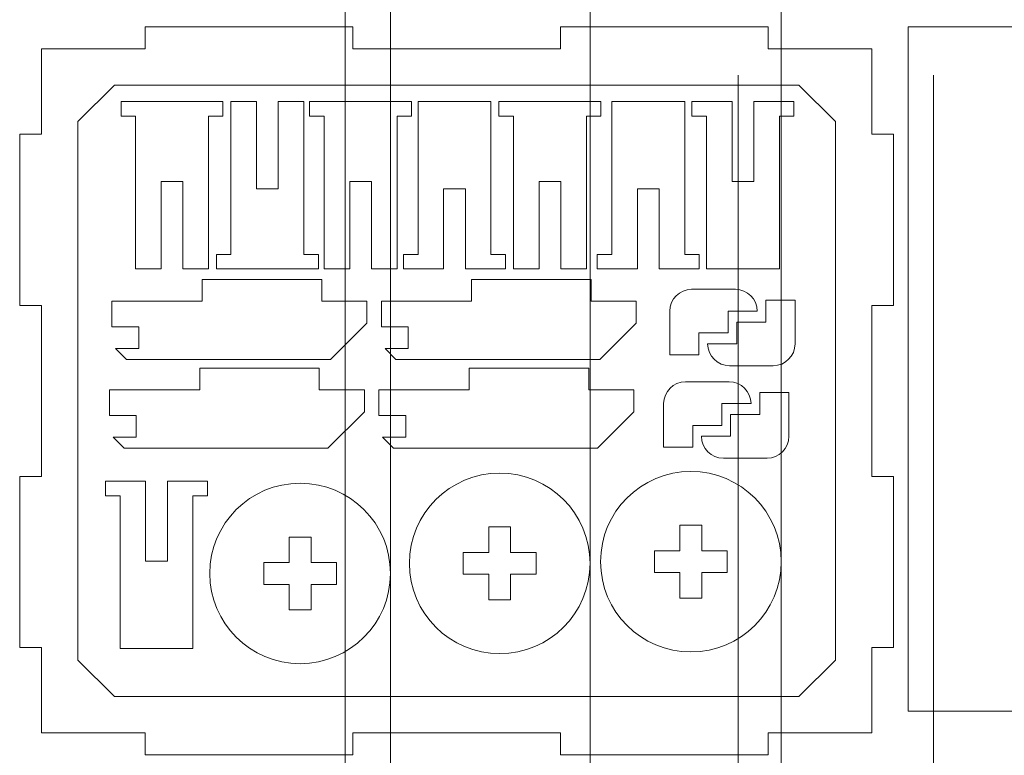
# Model space of a CAD drawing. Header units: millimetres. Extents: x -642 to 704, y -539 to 529.
# Tile 10 of 42: x -417 to -282, y -117 to -16. Entities that reach past the tile are written whole.
import ezdxf

# ---------------------------------------------------------------- set-up
doc = ezdxf.new("R2010")
doc.units = ezdxf.units.MM
doc.header["$MEASUREMENT"] = 0
doc.layers.add('Layer 1', color=7, linetype='Continuous')

msp = doc.modelspace()

# ---------------------------------------------------------------- linework, layer by layer
at = {"layer": 'Layer 1', "color": 1, "lineweight": 9}
for points, knots in [([(-372.6748, -183.019), (-372.6749, -194.8931), (-382.3008, -204.5189), (-394.1749, -204.5189), (-394.1749, -204.5189), (-406.049, -204.5189), (-415.6748, -194.893), (-415.6748, -183.0188), (-415.6748, -183.0188), (-415.6748, -171.1447), (-406.0489, -161.5189), (-394.1748, -161.5189), (-394.1748, -161.5189), (-382.3007, -161.5189), (-372.6748, -171.1448), (-372.6748, -183.0189), (-372.6748, -539.2419), (-372.6688, 529.427), (-372.6748, -183.019)], [0, 0, 0, 0, 0.2, 0.2, 0.2, 0.2, 0.4, 0.4, 0.4, 0.4, 0.6, 0.6, 0.6, 0.6, 1, 1, 1, 1.0001, 1.0001, 1.0001, 1.0001]), ([(-339.0416, -91.0128), (-339.0416, -97.8608), (-344.5931, -103.4122), (-351.4411, -103.4122), (-351.4411, -103.4122), (-358.2892, -103.4122), (-363.8406, -97.8607), (-363.8406, -91.0127), (-363.8406, -91.0127), (-363.8406, -84.1646), (-358.2891, -78.6132), (-351.4411, -78.6132), (-351.4411, -78.6132), (-344.593, -78.6132), (-339.0416, -84.1647), (-339.0416, -91.0127), (-339.0416, -296.4527), (-339.0416, 319.8672), (-339.0416, -91.0128)], [0, 0, 0, 0, 0.2, 0.2, 0.2, 0.2, 0.4, 0.4, 0.4, 0.4, 0.6, 0.6, 0.6, 0.6, 1, 1, 1, 1.0001, 1.0001, 1.0001, 1.0001]), ([(-312.795, -90.7828), (-312.795, -97.6308), (-318.3465, -103.1822), (-325.1945, -103.1822), (-325.1945, -103.1822), (-332.0426, -103.1822), (-337.594, -97.6307), (-337.594, -90.7827), (-337.594, -90.7827), (-337.594, -83.9346), (-332.0425, -78.3832), (-325.1945, -78.3832), (-325.1945, -78.3832), (-318.3464, -78.3832), (-312.795, -83.9347), (-312.795, -90.7827), (-312.795, -296.2227), (-312.795, 320.0972), (-312.795, -90.7828)], [0, 0, 0, 0, 0.2, 0.2, 0.2, 0.2, 0.4, 0.4, 0.4, 0.4, 0.6, 0.6, 0.6, 0.6, 1, 1, 1, 1.0001, 1.0001, 1.0001, 1.0001]), ([(-366.445, -92.3961), (-366.445, -99.2441), (-371.9965, -104.7955), (-378.8445, -104.7955), (-378.8445, -104.7955), (-385.6926, -104.7955), (-391.244, -99.244), (-391.244, -92.396), (-391.244, -92.396), (-391.244, -85.5479), (-385.6925, -79.9965), (-378.8445, -79.9965), (-378.8445, -79.9965), (-371.9964, -79.9965), (-366.445, -85.548), (-366.445, -92.396), (-366.445, -297.836), (-366.445, 318.4839), (-366.445, -92.3961)], [0, 0, 0, 0, 0.2, 0.2, 0.2, 0.2, 0.4, 0.4, 0.4, 0.4, 0.6, 0.6, 0.6, 0.6, 1, 1, 1, 1.0001, 1.0001, 1.0001, 1.0001]), ([(-318.6805, -168.5761), (-318.6805, -175.4241), (-324.232, -180.9755), (-331.08, -180.9755), (-331.08, -180.9755), (-337.9281, -180.9755), (-343.4795, -175.424), (-343.4795, -168.576), (-343.4795, -168.576), (-343.4795, -161.7279), (-337.928, -156.1765), (-331.08, -156.1765), (-331.08, -156.1765), (-324.2319, -156.1765), (-318.6805, -161.728), (-318.6805, -168.576), (-318.6805, -374.016), (-318.6805, 242.3039), (-318.6805, -168.5761)], [0, 0, 0, 0, 0.2, 0.2, 0.2, 0.2, 0.4, 0.4, 0.4, 0.4, 0.6, 0.6, 0.6, 0.6, 1, 1, 1, 1.0001, 1.0001, 1.0001, 1.0001]), ([(-291.8815, -168.5761), (-291.8815, -175.4241), (-297.433, -180.9755), (-304.281, -180.9755), (-304.281, -180.9755), (-311.1291, -180.9755), (-316.6805, -175.424), (-316.6805, -168.576), (-316.6805, -168.576), (-316.6805, -161.7279), (-311.129, -156.1765), (-304.281, -156.1765), (-304.281, -156.1765), (-297.4329, -156.1765), (-291.8815, -161.728), (-291.8815, -168.576), (-291.8815, -374.016), (-291.8815, 242.3039), (-291.8815, -168.5761)], [0, 0, 0, 0, 0.2, 0.2, 0.2, 0.2, 0.4, 0.4, 0.4, 0.4, 0.6, 0.6, 0.6, 0.6, 1, 1, 1, 1.0001, 1.0001, 1.0001, 1.0001]), ([(-414.3515, -114.3088), (-414.3515, -114.3088), (-414.3515, -102.5588), (-414.3515, -102.5588), (-414.3515, -102.5588), (-414.3515, -102.5588), (-417.3515, -102.5588), (-417.3515, -102.5588), (-417.3515, -102.5588), (-417.3515, -102.5588), (-417.3515, -79.0588), (-417.3515, -79.0588), (-417.3515, -79.0588), (-417.3515, -79.0588), (-414.3515, -79.0588), (-414.3515, -79.0588), (-414.3515, -79.0588), (-414.3515, -79.0588), (-414.3515, -55.5588), (-414.3515, -55.5588), (-414.3515, -55.5588), (-414.3515, -55.5588), (-417.3515, -55.5588), (-417.3515, -55.5588), (-417.3515, -55.5588), (-417.3515, -55.5588), (-417.3515, -32.0588), (-417.3515, -32.0588), (-417.3515, -32.0588), (-417.3515, -32.0588), (-414.3515, -32.0588), (-414.3515, -32.0588), (-414.3515, -32.0588), (-414.3515, -32.0588), (-414.3515, -20.3088), (-414.3515, -20.3088), (-414.3515, -20.3088), (-414.3515, -20.3088), (-400.1015, -20.3088), (-400.1015, -20.3088), (-400.1015, -20.3088), (-400.1015, -20.3088), (-400.1015, -17.3088), (-400.1015, -17.3088), (-400.1015, -17.3088), (-400.1015, -17.3088), (-371.6015, -17.3088), (-371.6015, -17.3088), (-371.6015, -17.3088), (-371.6015, -17.3088), (-371.6015, -20.3088), (-371.6015, -20.3088), (-371.6015, -20.3088), (-371.6015, -20.3088), (-343.1015, -20.3088), (-343.1015, -20.3088), (-343.1015, -20.3088), (-343.1015, -20.3088), (-343.1015, -17.3088), (-343.1015, -17.3088), (-343.1015, -17.3088), (-343.1015, -17.3088), (-314.6015, -17.3088), (-314.6015, -17.3088), (-314.6015, -17.3088), (-314.6015, -17.3088), (-314.6015, -20.3088), (-314.6015, -20.3088), (-314.6015, -20.3088), (-314.6015, -20.3088), (-300.3515, -20.3088), (-300.3515, -20.3088), (-300.3515, -20.3088), (-300.3515, -20.3088), (-300.3515, -32.0588), (-300.3515, -32.0588), (-300.3515, -32.0588), (-300.3515, -32.0588), (-297.3515, -32.0588), (-297.3515, -32.0588), (-297.3515, -32.0588), (-297.3515, -32.0588), (-297.3515, -55.5588), (-297.3515, -55.5588), (-297.3515, -55.5588), (-297.3515, -55.5588), (-300.3515, -55.5588), (-300.3515, -55.5588), (-300.3515, -55.5588), (-300.3515, -55.5588), (-300.3515, -79.0588), (-300.3515, -79.0588), (-300.3515, -79.0588), (-300.3515, -79.0588), (-297.3515, -79.0588), (-297.3515, -79.0588), (-297.3515, -79.0588), (-297.3515, -79.0588), (-297.3515, -102.5588), (-297.3515, -102.5588), (-297.3515, -102.5588), (-297.3515, -102.5588), (-300.3515, -102.5588), (-300.3515, -102.5588), (-300.3515, -102.5588), (-300.3515, -102.5588), (-300.3515, -114.3088), (-300.3515, -114.3088), (-300.3515, -114.3088), (-300.3515, -114.3088), (-314.6015, -114.3088), (-314.6015, -114.3088), (-314.6015, -114.3088), (-314.6015, -114.3088), (-314.6015, -117.3088), (-314.6015, -117.3088), (-314.6015, -117.3088), (-314.6015, -117.3088), (-343.1015, -117.3088), (-343.1015, -117.3088), (-343.1015, -117.3088), (-343.1015, -117.3088), (-343.1015, -114.3088), (-343.1015, -114.3088), (-343.1015, -114.3088), (-343.1015, -114.3088), (-371.6015, -114.3088), (-371.6015, -114.3088), (-371.6015, -114.3088), (-371.6015, -114.3088), (-371.6015, -117.3088), (-371.6015, -117.3088), (-371.6015, -117.3088), (-371.6015, -117.3088), (-400.1015, -117.3088), (-400.1015, -117.3088), (-400.1015, -117.3088), (-400.1015, -117.3088), (-400.1015, -114.3088), (-400.1015, -114.3088), (-400.1015, -114.3088), (-400.1015, -114.3088), (-414.3515, -114.3088), (-414.3515, -114.3088)], [0, 0, 0, 0, 0.02702703, 0.02702703, 0.02702703, 0.02702703, 0.05405405, 0.05405405, 0.05405405, 0.05405405, 0.08108108, 0.08108108, 0.08108108, 0.08108108, 0.10810811, 0.10810811, 0.10810811, 0.10810811, 0.13513514, 0.13513514, 0.13513514, 0.13513514, 0.16216216, 0.16216216, 0.16216216, 0.16216216, 0.18918919, 0.18918919, 0.18918919, 0.18918919, 0.21621622, 0.21621622, 0.21621622, 0.21621622, 0.24324324, 0.24324324, 0.24324324, 0.24324324, 0.27027027, 0.27027027, 0.27027027, 0.27027027, 0.2972973, 0.2972973, 0.2972973, 0.2972973, 0.32432432, 0.32432432, 0.32432432, 0.32432432, 0.35135135, 0.35135135, 0.35135135, 0.35135135, 0.37837838, 0.37837838, 0.37837838, 0.37837838, 0.40540541, 0.40540541, 0.40540541, 0.40540541, 0.43243243, 0.43243243, 0.43243243, 0.43243243, 0.45945946, 0.45945946, 0.45945946, 0.45945946, 0.48648649, 0.48648649, 0.48648649, 0.48648649, 0.51351351, 0.51351351, 0.51351351, 0.51351351, 0.54054054, 0.54054054, 0.54054054, 0.54054054, 0.56756757, 0.56756757, 0.56756757, 0.56756757, 0.59459459, 0.59459459, 0.59459459, 0.59459459, 0.62162162, 0.62162162, 0.62162162, 0.62162162, 0.64864865, 0.64864865, 0.64864865, 0.64864865, 0.67567568, 0.67567568, 0.67567568, 0.67567568, 0.7027027, 0.7027027, 0.7027027, 0.7027027, 0.72972973, 0.72972973, 0.72972973, 0.72972973, 0.75675676, 0.75675676, 0.75675676, 0.75675676, 0.78378378, 0.78378378, 0.78378378, 0.78378378, 0.81081081, 0.81081081, 0.81081081, 0.81081081, 0.83783784, 0.83783784, 0.83783784, 0.83783784, 0.86486486, 0.86486486, 0.86486486, 0.86486486, 0.89189189, 0.89189189, 0.89189189, 0.89189189, 0.91891892, 0.91891892, 0.91891892, 0.91891892, 0.94594595, 0.94594595, 0.94594595, 0.94594595, 1, 1, 1, 1]), ([(-295.3515, -111.3088), (-295.3515, -111.3088), (-295.3515, -17.3088), (-295.3515, -17.3088), (-295.3515, -17.3088), (-295.3515, -17.3088), (-181.3515, -17.3088), (-181.3515, -17.3088), (-181.3515, -17.3088), (-181.3515, -17.3088), (-181.3515, -111.3088), (-181.3515, -111.3088), (-181.3515, -111.3088), (-181.3515, -111.3088), (-295.3515, -111.3088), (-295.3515, -111.3088)], [0, 0, 0, 0, 0.2, 0.2, 0.2, 0.2, 0.4, 0.4, 0.4, 0.4, 0.6, 0.6, 0.6, 0.6, 1, 1, 1, 1]), ([(-409.3515, -30.3088), (-409.3515, -30.3088), (-409.3515, -104.3088), (-409.3515, -104.3088), (-409.3515, -104.3088), (-409.3515, -104.3088), (-404.3515, -109.3088), (-404.3515, -109.3088), (-404.3515, -109.3088), (-404.3515, -109.3088), (-310.3515, -109.3088), (-310.3515, -109.3088), (-310.3515, -109.3088), (-310.3515, -109.3088), (-305.3515, -104.3088), (-305.3515, -104.3088), (-305.3515, -104.3088), (-305.3515, -104.3088), (-305.3515, -30.3088), (-305.3515, -30.3088), (-305.3515, -30.3088), (-305.3515, -30.3088), (-310.3515, -25.3088), (-310.3515, -25.3088), (-310.3515, -25.3088), (-310.3515, -25.3088), (-404.3515, -25.3088), (-404.3515, -25.3088), (-404.3515, -25.3088), (-404.3515, -25.3088), (-409.3515, -30.3088), (-409.3515, -30.3088)], [0, 0, 0, 0, 0.11111111, 0.11111111, 0.11111111, 0.11111111, 0.22222222, 0.22222222, 0.22222222, 0.22222222, 0.33333333, 0.33333333, 0.33333333, 0.33333333, 0.44444444, 0.44444444, 0.44444444, 0.44444444, 0.55555556, 0.55555556, 0.55555556, 0.55555556, 0.66666667, 0.66666667, 0.66666667, 0.66666667, 0.77777778, 0.77777778, 0.77777778, 0.77777778, 1, 1, 1, 1]), ([(-394.9411, -50.5593), (-394.9411, -50.5593), (-394.9411, -38.5593), (-394.9411, -38.5593), (-394.9411, -38.5593), (-394.9411, -38.5593), (-397.9411, -38.5593), (-397.9411, -38.5593), (-397.9411, -38.5593), (-397.9411, -38.5593), (-397.9411, -50.5593), (-397.9411, -50.5593), (-397.9411, -50.5593), (-397.9411, -50.5593), (-401.4411, -50.5593), (-401.4411, -50.5593), (-401.4411, -50.5593), (-401.4411, -50.5593), (-401.4411, -29.5593), (-401.4411, -29.5593), (-401.4411, -29.5593), (-401.4411, -29.5593), (-403.4411, -29.5593), (-403.4411, -29.5593), (-403.4411, -29.5593), (-403.4411, -29.5593), (-403.4411, -27.5593), (-403.4411, -27.5593), (-403.4411, -27.5593), (-403.4411, -27.5593), (-389.4411, -27.5593), (-389.4411, -27.5593), (-389.4411, -27.5593), (-389.4411, -27.5593), (-389.4411, -29.5593), (-389.4411, -29.5593), (-389.4411, -29.5593), (-389.4411, -29.5593), (-391.4411, -29.5593), (-391.4411, -29.5593), (-391.4411, -29.5593), (-391.4411, -29.5593), (-391.4411, -50.5593), (-391.4411, -50.5593), (-391.4411, -50.5593), (-391.4411, -50.5593), (-394.9411, -50.5593), (-394.9411, -50.5593)], [0, 0, 0, 0, 0.07692308, 0.07692308, 0.07692308, 0.07692308, 0.15384615, 0.15384615, 0.15384615, 0.15384615, 0.23076923, 0.23076923, 0.23076923, 0.23076923, 0.30769231, 0.30769231, 0.30769231, 0.30769231, 0.38461538, 0.38461538, 0.38461538, 0.38461538, 0.46153846, 0.46153846, 0.46153846, 0.46153846, 0.53846154, 0.53846154, 0.53846154, 0.53846154, 0.61538462, 0.61538462, 0.61538462, 0.61538462, 0.69230769, 0.69230769, 0.69230769, 0.69230769, 0.76923077, 0.76923077, 0.76923077, 0.76923077, 0.84615385, 0.84615385, 0.84615385, 0.84615385, 1, 1, 1, 1]), ([(-381.8411, -27.5593), (-381.8411, -27.5593), (-378.3411, -27.5593), (-378.3411, -27.5593), (-378.3411, -27.5593), (-378.3411, -27.5593), (-378.3411, -48.5593), (-378.3411, -48.5593), (-378.3411, -48.5593), (-378.3411, -48.5593), (-376.3411, -48.5593), (-376.3411, -48.5593), (-376.3411, -48.5593), (-376.3411, -48.5593), (-376.3411, -50.5593), (-376.3411, -50.5593), (-376.3411, -50.5593), (-376.3411, -50.5593), (-390.3411, -50.5593), (-390.3411, -50.5593), (-390.3411, -50.5593), (-390.3411, -50.5593), (-390.3411, -48.5593), (-390.3411, -48.5593), (-390.3411, -48.5593), (-390.3411, -48.5593), (-388.3411, -48.5593), (-388.3411, -48.5593), (-388.3411, -48.5593), (-388.3411, -48.5593), (-388.3411, -27.5593), (-388.3411, -27.5593), (-388.3411, -27.5593), (-388.3411, -27.5593), (-384.8411, -27.5593), (-384.8411, -27.5593), (-384.8411, -27.5593), (-384.8411, -27.5593), (-384.8411, -39.5593), (-384.8411, -39.5593), (-384.8411, -39.5593), (-384.8411, -39.5593), (-381.8411, -39.5593), (-381.8411, -39.5593), (-381.8411, -39.5593), (-381.8411, -39.5593), (-381.8411, -27.5593), (-381.8411, -27.5593)], [0, 0, 0, 0, 0.07692308, 0.07692308, 0.07692308, 0.07692308, 0.15384615, 0.15384615, 0.15384615, 0.15384615, 0.23076923, 0.23076923, 0.23076923, 0.23076923, 0.30769231, 0.30769231, 0.30769231, 0.30769231, 0.38461538, 0.38461538, 0.38461538, 0.38461538, 0.46153846, 0.46153846, 0.46153846, 0.46153846, 0.53846154, 0.53846154, 0.53846154, 0.53846154, 0.61538462, 0.61538462, 0.61538462, 0.61538462, 0.69230769, 0.69230769, 0.69230769, 0.69230769, 0.76923077, 0.76923077, 0.76923077, 0.76923077, 0.84615385, 0.84615385, 0.84615385, 0.84615385, 1, 1, 1, 1]), ([(-369.0411, -50.5593), (-369.0411, -50.5593), (-369.0411, -38.5593), (-369.0411, -38.5593), (-369.0411, -38.5593), (-369.0411, -38.5593), (-372.0411, -38.5593), (-372.0411, -38.5593), (-372.0411, -38.5593), (-372.0411, -38.5593), (-372.0411, -50.5593), (-372.0411, -50.5593), (-372.0411, -50.5593), (-372.0411, -50.5593), (-375.5411, -50.5593), (-375.5411, -50.5593), (-375.5411, -50.5593), (-375.5411, -50.5593), (-375.5411, -29.5593), (-375.5411, -29.5593), (-375.5411, -29.5593), (-375.5411, -29.5593), (-377.5411, -29.5593), (-377.5411, -29.5593), (-377.5411, -29.5593), (-377.5411, -29.5593), (-377.5411, -27.5593), (-377.5411, -27.5593), (-377.5411, -27.5593), (-377.5411, -27.5593), (-363.5411, -27.5593), (-363.5411, -27.5593), (-363.5411, -27.5593), (-363.5411, -27.5593), (-363.5411, -29.5593), (-363.5411, -29.5593), (-363.5411, -29.5593), (-363.5411, -29.5593), (-365.5411, -29.5593), (-365.5411, -29.5593), (-365.5411, -29.5593), (-365.5411, -29.5593), (-365.5411, -50.5593), (-365.5411, -50.5593), (-365.5411, -50.5593), (-365.5411, -50.5593), (-369.0411, -50.5593), (-369.0411, -50.5593)], [0, 0, 0, 0, 0.07692308, 0.07692308, 0.07692308, 0.07692308, 0.15384615, 0.15384615, 0.15384615, 0.15384615, 0.23076923, 0.23076923, 0.23076923, 0.23076923, 0.30769231, 0.30769231, 0.30769231, 0.30769231, 0.38461538, 0.38461538, 0.38461538, 0.38461538, 0.46153846, 0.46153846, 0.46153846, 0.46153846, 0.53846154, 0.53846154, 0.53846154, 0.53846154, 0.61538462, 0.61538462, 0.61538462, 0.61538462, 0.69230769, 0.69230769, 0.69230769, 0.69230769, 0.76923077, 0.76923077, 0.76923077, 0.76923077, 0.84615385, 0.84615385, 0.84615385, 0.84615385, 1, 1, 1, 1]), ([(-350.6411, -48.5593), (-350.6411, -48.5593), (-350.6411, -50.5593), (-350.6411, -50.5593), (-350.6411, -50.5593), (-350.6411, -50.5593), (-356.1411, -50.5593), (-356.1411, -50.5593), (-356.1411, -50.5593), (-356.1411, -50.5593), (-356.1411, -39.5593), (-356.1411, -39.5593), (-356.1411, -39.5593), (-356.1411, -39.5593), (-359.1411, -39.5593), (-359.1411, -39.5593), (-359.1411, -39.5593), (-359.1411, -39.5593), (-359.1411, -50.5593), (-359.1411, -50.5593), (-359.1411, -50.5593), (-359.1411, -50.5593), (-364.6411, -50.5593), (-364.6411, -50.5593), (-364.6411, -50.5593), (-364.6411, -50.5593), (-364.6411, -48.5593), (-364.6411, -48.5593), (-364.6411, -48.5593), (-364.6411, -48.5593), (-362.6411, -48.5593), (-362.6411, -48.5593), (-362.6411, -48.5593), (-362.6411, -48.5593), (-362.6411, -27.5593), (-362.6411, -27.5593), (-362.6411, -27.5593), (-362.6411, -27.5593), (-352.6411, -27.5593), (-352.6411, -27.5593), (-352.6411, -27.5593), (-352.6411, -27.5593), (-352.6411, -48.5593), (-352.6411, -48.5593), (-352.6411, -48.5593), (-352.6411, -48.5593), (-350.6411, -48.5593), (-350.6411, -48.5593)], [0, 0, 0, 0, 0.07692308, 0.07692308, 0.07692308, 0.07692308, 0.15384615, 0.15384615, 0.15384615, 0.15384615, 0.23076923, 0.23076923, 0.23076923, 0.23076923, 0.30769231, 0.30769231, 0.30769231, 0.30769231, 0.38461538, 0.38461538, 0.38461538, 0.38461538, 0.46153846, 0.46153846, 0.46153846, 0.46153846, 0.53846154, 0.53846154, 0.53846154, 0.53846154, 0.61538462, 0.61538462, 0.61538462, 0.61538462, 0.69230769, 0.69230769, 0.69230769, 0.69230769, 0.76923077, 0.76923077, 0.76923077, 0.76923077, 0.84615385, 0.84615385, 0.84615385, 0.84615385, 1, 1, 1, 1]), ([(-343.0411, -50.5593), (-343.0411, -50.5593), (-343.0411, -38.5593), (-343.0411, -38.5593), (-343.0411, -38.5593), (-343.0411, -38.5593), (-346.0411, -38.5593), (-346.0411, -38.5593), (-346.0411, -38.5593), (-346.0411, -38.5593), (-346.0411, -50.5593), (-346.0411, -50.5593), (-346.0411, -50.5593), (-346.0411, -50.5593), (-349.5411, -50.5593), (-349.5411, -50.5593), (-349.5411, -50.5593), (-349.5411, -50.5593), (-349.5411, -29.5593), (-349.5411, -29.5593), (-349.5411, -29.5593), (-349.5411, -29.5593), (-351.5411, -29.5593), (-351.5411, -29.5593), (-351.5411, -29.5593), (-351.5411, -29.5593), (-351.5411, -27.5593), (-351.5411, -27.5593), (-351.5411, -27.5593), (-351.5411, -27.5593), (-337.5411, -27.5593), (-337.5411, -27.5593), (-337.5411, -27.5593), (-337.5411, -27.5593), (-337.5411, -29.5593), (-337.5411, -29.5593), (-337.5411, -29.5593), (-337.5411, -29.5593), (-339.5411, -29.5593), (-339.5411, -29.5593), (-339.5411, -29.5593), (-339.5411, -29.5593), (-339.5411, -50.5593), (-339.5411, -50.5593), (-339.5411, -50.5593), (-339.5411, -50.5593), (-343.0411, -50.5593), (-343.0411, -50.5593)], [0, 0, 0, 0, 0.07692308, 0.07692308, 0.07692308, 0.07692308, 0.15384615, 0.15384615, 0.15384615, 0.15384615, 0.23076923, 0.23076923, 0.23076923, 0.23076923, 0.30769231, 0.30769231, 0.30769231, 0.30769231, 0.38461538, 0.38461538, 0.38461538, 0.38461538, 0.46153846, 0.46153846, 0.46153846, 0.46153846, 0.53846154, 0.53846154, 0.53846154, 0.53846154, 0.61538462, 0.61538462, 0.61538462, 0.61538462, 0.69230769, 0.69230769, 0.69230769, 0.69230769, 0.76923077, 0.76923077, 0.76923077, 0.76923077, 0.84615385, 0.84615385, 0.84615385, 0.84615385, 1, 1, 1, 1]), ([(-324.0411, -48.5593), (-324.0411, -48.5593), (-324.0411, -50.5593), (-324.0411, -50.5593), (-324.0411, -50.5593), (-324.0411, -50.5593), (-329.5411, -50.5593), (-329.5411, -50.5593), (-329.5411, -50.5593), (-329.5411, -50.5593), (-329.5411, -39.5593), (-329.5411, -39.5593), (-329.5411, -39.5593), (-329.5411, -39.5593), (-332.5411, -39.5593), (-332.5411, -39.5593), (-332.5411, -39.5593), (-332.5411, -39.5593), (-332.5411, -50.5593), (-332.5411, -50.5593), (-332.5411, -50.5593), (-332.5411, -50.5593), (-338.0411, -50.5593), (-338.0411, -50.5593), (-338.0411, -50.5593), (-338.0411, -50.5593), (-338.0411, -48.5593), (-338.0411, -48.5593), (-338.0411, -48.5593), (-338.0411, -48.5593), (-336.0411, -48.5593), (-336.0411, -48.5593), (-336.0411, -48.5593), (-336.0411, -48.5593), (-336.0411, -27.5593), (-336.0411, -27.5593), (-336.0411, -27.5593), (-336.0411, -27.5593), (-326.0411, -27.5593), (-326.0411, -27.5593), (-326.0411, -27.5593), (-326.0411, -27.5593), (-326.0411, -48.5593), (-326.0411, -48.5593), (-326.0411, -48.5593), (-326.0411, -48.5593), (-324.0411, -48.5593), (-324.0411, -48.5593)], [0, 0, 0, 0, 0.07692308, 0.07692308, 0.07692308, 0.07692308, 0.15384615, 0.15384615, 0.15384615, 0.15384615, 0.23076923, 0.23076923, 0.23076923, 0.23076923, 0.30769231, 0.30769231, 0.30769231, 0.30769231, 0.38461538, 0.38461538, 0.38461538, 0.38461538, 0.46153846, 0.46153846, 0.46153846, 0.46153846, 0.53846154, 0.53846154, 0.53846154, 0.53846154, 0.61538462, 0.61538462, 0.61538462, 0.61538462, 0.69230769, 0.69230769, 0.69230769, 0.69230769, 0.76923077, 0.76923077, 0.76923077, 0.76923077, 0.84615385, 0.84615385, 0.84615385, 0.84615385, 1, 1, 1, 1]), ([(-311.0411, -29.5593), (-311.0411, -29.5593), (-313.0411, -29.5593), (-313.0411, -29.5593), (-313.0411, -29.5593), (-313.0411, -29.5593), (-313.0411, -50.5593), (-313.0411, -50.5593), (-313.0411, -50.5593), (-313.0411, -50.5593), (-323.0411, -50.5593), (-323.0411, -50.5593), (-323.0411, -50.5593), (-323.0411, -50.5593), (-323.0411, -29.5593), (-323.0411, -29.5593), (-323.0411, -29.5593), (-323.0411, -29.5593), (-325.0411, -29.5593), (-325.0411, -29.5593), (-325.0411, -29.5593), (-325.0411, -29.5593), (-325.0411, -27.5593), (-325.0411, -27.5593), (-325.0411, -27.5593), (-325.0411, -27.5593), (-319.5411, -27.5593), (-319.5411, -27.5593), (-319.5411, -27.5593), (-319.5411, -27.5593), (-319.5411, -38.5593), (-319.5411, -38.5593), (-319.5411, -38.5593), (-319.5411, -38.5593), (-316.5411, -38.5593), (-316.5411, -38.5593), (-316.5411, -38.5593), (-316.5411, -38.5593), (-316.5411, -27.5593), (-316.5411, -27.5593), (-316.5411, -27.5593), (-316.5411, -27.5593), (-311.0411, -27.5593), (-311.0411, -27.5593), (-311.0411, -27.5593), (-311.0411, -27.5593), (-311.0411, -29.5593), (-311.0411, -29.5593)], [0, 0, 0, 0, 0.07692308, 0.07692308, 0.07692308, 0.07692308, 0.15384615, 0.15384615, 0.15384615, 0.15384615, 0.23076923, 0.23076923, 0.23076923, 0.23076923, 0.30769231, 0.30769231, 0.30769231, 0.30769231, 0.38461538, 0.38461538, 0.38461538, 0.38461538, 0.46153846, 0.46153846, 0.46153846, 0.46153846, 0.53846154, 0.53846154, 0.53846154, 0.53846154, 0.61538462, 0.61538462, 0.61538462, 0.61538462, 0.69230769, 0.69230769, 0.69230769, 0.69230769, 0.76923077, 0.76923077, 0.76923077, 0.76923077, 0.84615385, 0.84615385, 0.84615385, 0.84615385, 1, 1, 1, 1]), ([(-404.1848, -61.5059), (-404.1848, -61.5059), (-401.0093, -61.5059), (-401.0093, -61.5059), (-401.0093, -61.5059), (-401.0093, -61.5059), (-401.0093, -58.5059), (-401.0093, -58.5059), (-401.0093, -58.5059), (-401.0093, -58.5059), (-404.6848, -58.5059), (-404.6848, -58.5059), (-404.6848, -58.5059), (-404.6848, -58.5059), (-404.6848, -55.0059), (-404.6848, -55.0059), (-404.6848, -55.0059), (-404.6848, -55.0059), (-392.3011, -55.0059), (-392.3011, -55.0059), (-392.3011, -55.0059), (-392.3011, -55.0059), (-392.3011, -52.0059), (-392.3011, -52.0059), (-392.3011, -52.0059), (-392.3011, -52.0059), (-375.8848, -52.0059), (-375.8848, -52.0059), (-375.8848, -52.0059), (-375.8848, -52.0059), (-375.8848, -55.0059), (-375.8848, -55.0059), (-375.8848, -55.0059), (-375.8848, -55.0059), (-369.6848, -55.0059), (-369.6848, -55.0059), (-369.6848, -55.0059), (-369.6848, -55.0059), (-369.6848, -58.0059), (-369.6848, -58.0059), (-369.6848, -58.0059), (-369.6848, -58.0059), (-374.6848, -63.0059), (-374.6848, -63.0059), (-374.6848, -63.0059), (-374.6848, -63.0059), (-402.6848, -63.0059), (-402.6848, -63.0059), (-402.6848, -63.0059), (-402.6848, -63.0059), (-404.1848, -61.5059), (-404.1848, -61.5059)], [0, 0, 0, 0, 0.07142857, 0.07142857, 0.07142857, 0.07142857, 0.14285714, 0.14285714, 0.14285714, 0.14285714, 0.21428571, 0.21428571, 0.21428571, 0.21428571, 0.28571429, 0.28571429, 0.28571429, 0.28571429, 0.35714286, 0.35714286, 0.35714286, 0.35714286, 0.42857143, 0.42857143, 0.42857143, 0.42857143, 0.5, 0.5, 0.5, 0.5, 0.57142857, 0.57142857, 0.57142857, 0.57142857, 0.64285714, 0.64285714, 0.64285714, 0.64285714, 0.71428571, 0.71428571, 0.71428571, 0.71428571, 0.78571429, 0.78571429, 0.78571429, 0.78571429, 0.85714286, 0.85714286, 0.85714286, 0.85714286, 1, 1, 1, 1]), ([(-367.1848, -61.5059), (-367.1848, -61.5059), (-364.0093, -61.5059), (-364.0093, -61.5059), (-364.0093, -61.5059), (-364.0093, -61.5059), (-364.0093, -58.5059), (-364.0093, -58.5059), (-364.0093, -58.5059), (-364.0093, -58.5059), (-367.6848, -58.5059), (-367.6848, -58.5059), (-367.6848, -58.5059), (-367.6848, -58.5059), (-367.6848, -55.0059), (-367.6848, -55.0059), (-367.6848, -55.0059), (-367.6848, -55.0059), (-355.3011, -55.0059), (-355.3011, -55.0059), (-355.3011, -55.0059), (-355.3011, -55.0059), (-355.3011, -52.0059), (-355.3011, -52.0059), (-355.3011, -52.0059), (-355.3011, -52.0059), (-338.8848, -52.0059), (-338.8848, -52.0059), (-338.8848, -52.0059), (-338.8848, -52.0059), (-338.8848, -55.0059), (-338.8848, -55.0059), (-338.8848, -55.0059), (-338.8848, -55.0059), (-332.6848, -55.0059), (-332.6848, -55.0059), (-332.6848, -55.0059), (-332.6848, -55.0059), (-332.6848, -58.0059), (-332.6848, -58.0059), (-332.6848, -58.0059), (-332.6848, -58.0059), (-337.6848, -63.0059), (-337.6848, -63.0059), (-337.6848, -63.0059), (-337.6848, -63.0059), (-365.6848, -63.0059), (-365.6848, -63.0059), (-365.6848, -63.0059), (-365.6848, -63.0059), (-367.1848, -61.5059), (-367.1848, -61.5059)], [0, 0, 0, 0, 0.07142857, 0.07142857, 0.07142857, 0.07142857, 0.14285714, 0.14285714, 0.14285714, 0.14285714, 0.21428571, 0.21428571, 0.21428571, 0.21428571, 0.28571429, 0.28571429, 0.28571429, 0.28571429, 0.35714286, 0.35714286, 0.35714286, 0.35714286, 0.42857143, 0.42857143, 0.42857143, 0.42857143, 0.5, 0.5, 0.5, 0.5, 0.57142857, 0.57142857, 0.57142857, 0.57142857, 0.64285714, 0.64285714, 0.64285714, 0.64285714, 0.71428571, 0.71428571, 0.71428571, 0.71428571, 0.78571429, 0.78571429, 0.78571429, 0.78571429, 0.85714286, 0.85714286, 0.85714286, 0.85714286, 1, 1, 1, 1]), ([(-356.9366, -139.0679), (-356.9366, -136.1849), (-359.2738, -133.8478), (-362.1568, -133.8478), (-362.1568, -133.8478), (-365.0398, -133.8478), (-367.3769, -136.1849), (-367.377, -139.0679), (-367.377, -139.0679), (-367.377, -141.9509), (-365.0398, -144.2881), (-362.1568, -144.2881), (-362.1568, -144.2881), (-359.2738, -144.2881), (-356.9367, -141.951), (-356.9366, -139.068), (-356.9336, -52.578), (-356.9366, -312.0479), (-356.9366, -139.0679)], [0, 0, 0, 0, 0.2, 0.2, 0.2, 0.2, 0.4, 0.4, 0.4, 0.4, 0.6, 0.6, 0.6, 0.6, 1, 1, 1, 1.0001, 1.0001, 1.0001, 1.0001]), ([(-324.9366, -139.0679), (-324.9366, -136.1849), (-327.2738, -133.8478), (-330.1568, -133.8478), (-330.1568, -133.8478), (-333.0398, -133.8478), (-335.3769, -136.1849), (-335.377, -139.0679), (-335.377, -139.0679), (-335.377, -141.9509), (-333.0398, -144.2881), (-330.1568, -144.2881), (-330.1568, -144.2881), (-327.2738, -144.2881), (-324.9367, -141.951), (-324.9366, -139.068), (-324.9336, -52.578), (-324.9366, -312.0479), (-324.9366, -139.0679)], [0, 0, 0, 0, 0.2, 0.2, 0.2, 0.2, 0.4, 0.4, 0.4, 0.4, 0.6, 0.6, 0.6, 0.6, 1, 1, 1, 1.0001, 1.0001, 1.0001, 1.0001]), ([(-292.9366, -139.0679), (-292.9366, -136.1849), (-295.2738, -133.8478), (-298.1568, -133.8478), (-298.1568, -133.8478), (-301.0398, -133.8478), (-303.3769, -136.1849), (-303.377, -139.0679), (-303.377, -139.0679), (-303.377, -141.9509), (-301.0398, -144.2881), (-298.1568, -144.2881), (-298.1568, -144.2881), (-295.2738, -144.2881), (-292.9367, -141.951), (-292.9366, -139.068), (-292.9336, -52.578), (-292.9366, -312.0479), (-292.9366, -139.0679)], [0, 0, 0, 0, 0.2, 0.2, 0.2, 0.2, 0.4, 0.4, 0.4, 0.4, 0.6, 0.6, 0.6, 0.6, 1, 1, 1, 1.0001, 1.0001, 1.0001, 1.0001]), ([(-328.0885, -56.355), (-328.0895, -54.6983), (-326.7447, -53.3555), (-325.0885, -53.355), (-325.0885, -53.355), (-325.0885, -53.355), (-319.0885, -53.355), (-319.0885, -53.355), (-319.0885, -53.355), (-317.431, -53.3545), (-316.0895, -54.698), (-316.0885, -56.355), (-316.0885, -56.355), (-316.0885, -56.355), (-320.0885, -56.355), (-320.0885, -56.355), (-320.0885, -56.355), (-320.0885, -56.355), (-320.0885, -59.355), (-320.0885, -59.355), (-320.0885, -59.355), (-320.0885, -59.355), (-324.0885, -59.355), (-324.0885, -59.355), (-324.0885, -59.355), (-324.0885, -59.355), (-324.0885, -62.355), (-324.0885, -62.355), (-324.0885, -62.355), (-324.0885, -62.355), (-328.0885, -62.355), (-328.0885, -62.355), (-328.0885, -62.355), (-328.0885, -62.355), (-328.0885, -56.355), (-328.0885, -56.355)], [0, 0, 0, 0, 0.1, 0.1, 0.1, 0.1, 0.2, 0.2, 0.2, 0.2, 0.3, 0.3, 0.3, 0.3, 0.4, 0.4, 0.4, 0.4, 0.5, 0.5, 0.5, 0.5, 0.6, 0.6, 0.6, 0.6, 0.7, 0.7, 0.7, 0.7, 0.8, 0.8, 0.8, 0.8, 1, 1, 1, 1]), ([(-310.8886, -60.8548), (-310.8876, -62.5115), (-312.2324, -63.8543), (-313.8886, -63.8548), (-313.8886, -63.8548), (-313.8886, -63.8548), (-319.8886, -63.8548), (-319.8886, -63.8548), (-319.8886, -63.8548), (-321.5461, -63.8553), (-322.8876, -62.5118), (-322.8886, -60.8548), (-322.8886, -60.8548), (-322.8886, -60.8548), (-318.8886, -60.8548), (-318.8886, -60.8548), (-318.8886, -60.8548), (-318.8886, -60.8548), (-318.8886, -57.8548), (-318.8886, -57.8548), (-318.8886, -57.8548), (-318.8886, -57.8548), (-314.8886, -57.8548), (-314.8886, -57.8548), (-314.8886, -57.8548), (-314.8886, -57.8548), (-314.8886, -54.8548), (-314.8886, -54.8548), (-314.8886, -54.8548), (-314.8886, -54.8548), (-310.8886, -54.8548), (-310.8886, -54.8548), (-310.8886, -54.8548), (-310.8886, -54.8548), (-310.8886, -60.8548), (-310.8886, -60.8548)], [0, 0, 0, 0, 0.1, 0.1, 0.1, 0.1, 0.2, 0.2, 0.2, 0.2, 0.3, 0.3, 0.3, 0.3, 0.4, 0.4, 0.4, 0.4, 0.5, 0.5, 0.5, 0.5, 0.6, 0.6, 0.6, 0.6, 0.7, 0.7, 0.7, 0.7, 0.8, 0.8, 0.8, 0.8, 1, 1, 1, 1]), ([(-404.5196, -73.6866), (-404.5196, -73.6866), (-401.3441, -73.6866), (-401.3441, -73.6866), (-401.3441, -73.6866), (-401.3441, -73.6866), (-401.3441, -70.6866), (-401.3441, -70.6866), (-401.3441, -70.6866), (-401.3441, -70.6866), (-405.0196, -70.6866), (-405.0196, -70.6866), (-405.0196, -70.6866), (-405.0196, -70.6866), (-405.0196, -67.1866), (-405.0196, -67.1866), (-405.0196, -67.1866), (-405.0196, -67.1866), (-392.6359, -67.1866), (-392.6359, -67.1866), (-392.6359, -67.1866), (-392.6359, -67.1866), (-392.6359, -64.1866), (-392.6359, -64.1866), (-392.6359, -64.1866), (-392.6359, -64.1866), (-376.2196, -64.1866), (-376.2196, -64.1866), (-376.2196, -64.1866), (-376.2196, -64.1866), (-376.2196, -67.1866), (-376.2196, -67.1866), (-376.2196, -67.1866), (-376.2196, -67.1866), (-370.0196, -67.1866), (-370.0196, -67.1866), (-370.0196, -67.1866), (-370.0196, -67.1866), (-370.0196, -70.1866), (-370.0196, -70.1866), (-370.0196, -70.1866), (-370.0196, -70.1866), (-375.0196, -75.1866), (-375.0196, -75.1866), (-375.0196, -75.1866), (-375.0196, -75.1866), (-403.0196, -75.1866), (-403.0196, -75.1866), (-403.0196, -75.1866), (-403.0196, -75.1866), (-404.5196, -73.6866), (-404.5196, -73.6866)], [0, 0, 0, 0, 0.07142857, 0.07142857, 0.07142857, 0.07142857, 0.14285714, 0.14285714, 0.14285714, 0.14285714, 0.21428571, 0.21428571, 0.21428571, 0.21428571, 0.28571429, 0.28571429, 0.28571429, 0.28571429, 0.35714286, 0.35714286, 0.35714286, 0.35714286, 0.42857143, 0.42857143, 0.42857143, 0.42857143, 0.5, 0.5, 0.5, 0.5, 0.57142857, 0.57142857, 0.57142857, 0.57142857, 0.64285714, 0.64285714, 0.64285714, 0.64285714, 0.71428571, 0.71428571, 0.71428571, 0.71428571, 0.78571429, 0.78571429, 0.78571429, 0.78571429, 0.85714286, 0.85714286, 0.85714286, 0.85714286, 1, 1, 1, 1]), ([(-367.5196, -73.6866), (-367.5196, -73.6866), (-364.3441, -73.6866), (-364.3441, -73.6866), (-364.3441, -73.6866), (-364.3441, -73.6866), (-364.3441, -70.6866), (-364.3441, -70.6866), (-364.3441, -70.6866), (-364.3441, -70.6866), (-368.0196, -70.6866), (-368.0196, -70.6866), (-368.0196, -70.6866), (-368.0196, -70.6866), (-368.0196, -67.1866), (-368.0196, -67.1866), (-368.0196, -67.1866), (-368.0196, -67.1866), (-355.6359, -67.1866), (-355.6359, -67.1866), (-355.6359, -67.1866), (-355.6359, -67.1866), (-355.6359, -64.1866), (-355.6359, -64.1866), (-355.6359, -64.1866), (-355.6359, -64.1866), (-339.2196, -64.1866), (-339.2196, -64.1866), (-339.2196, -64.1866), (-339.2196, -64.1866), (-339.2196, -67.1866), (-339.2196, -67.1866), (-339.2196, -67.1866), (-339.2196, -67.1866), (-333.0196, -67.1866), (-333.0196, -67.1866), (-333.0196, -67.1866), (-333.0196, -67.1866), (-333.0196, -70.1866), (-333.0196, -70.1866), (-333.0196, -70.1866), (-333.0196, -70.1866), (-338.0196, -75.1866), (-338.0196, -75.1866), (-338.0196, -75.1866), (-338.0196, -75.1866), (-366.0196, -75.1866), (-366.0196, -75.1866), (-366.0196, -75.1866), (-366.0196, -75.1866), (-367.5196, -73.6866), (-367.5196, -73.6866)], [0, 0, 0, 0, 0.07142857, 0.07142857, 0.07142857, 0.07142857, 0.14285714, 0.14285714, 0.14285714, 0.14285714, 0.21428571, 0.21428571, 0.21428571, 0.21428571, 0.28571429, 0.28571429, 0.28571429, 0.28571429, 0.35714286, 0.35714286, 0.35714286, 0.35714286, 0.42857143, 0.42857143, 0.42857143, 0.42857143, 0.5, 0.5, 0.5, 0.5, 0.57142857, 0.57142857, 0.57142857, 0.57142857, 0.64285714, 0.64285714, 0.64285714, 0.64285714, 0.71428571, 0.71428571, 0.71428571, 0.71428571, 0.78571429, 0.78571429, 0.78571429, 0.78571429, 0.85714286, 0.85714286, 0.85714286, 0.85714286, 1, 1, 1, 1]), ([(-328.9351, -69.055), (-328.9361, -67.3983), (-327.5913, -66.0555), (-325.9351, -66.055), (-325.9351, -66.055), (-325.9351, -66.055), (-319.9351, -66.055), (-319.9351, -66.055), (-319.9351, -66.055), (-318.2776, -66.0545), (-316.9361, -67.398), (-316.9351, -69.055), (-316.9351, -69.055), (-316.9351, -69.055), (-320.9351, -69.055), (-320.9351, -69.055), (-320.9351, -69.055), (-320.9351, -69.055), (-320.9351, -72.055), (-320.9351, -72.055), (-320.9351, -72.055), (-320.9351, -72.055), (-324.9351, -72.055), (-324.9351, -72.055), (-324.9351, -72.055), (-324.9351, -72.055), (-324.9351, -75.055), (-324.9351, -75.055), (-324.9351, -75.055), (-324.9351, -75.055), (-328.9351, -75.055), (-328.9351, -75.055), (-328.9351, -75.055), (-328.9351, -75.055), (-328.9351, -69.055), (-328.9351, -69.055)], [0, 0, 0, 0, 0.1, 0.1, 0.1, 0.1, 0.2, 0.2, 0.2, 0.2, 0.3, 0.3, 0.3, 0.3, 0.4, 0.4, 0.4, 0.4, 0.5, 0.5, 0.5, 0.5, 0.6, 0.6, 0.6, 0.6, 0.7, 0.7, 0.7, 0.7, 0.8, 0.8, 0.8, 0.8, 1, 1, 1, 1]), ([(-311.7352, -73.5548), (-311.7342, -75.2115), (-313.079, -76.5543), (-314.7352, -76.5548), (-314.7352, -76.5548), (-314.7352, -76.5548), (-320.7352, -76.5548), (-320.7352, -76.5548), (-320.7352, -76.5548), (-322.3927, -76.5553), (-323.7342, -75.2118), (-323.7352, -73.5548), (-323.7352, -73.5548), (-323.7352, -73.5548), (-319.7352, -73.5548), (-319.7352, -73.5548), (-319.7352, -73.5548), (-319.7352, -73.5548), (-319.7352, -70.5548), (-319.7352, -70.5548), (-319.7352, -70.5548), (-319.7352, -70.5548), (-315.7352, -70.5548), (-315.7352, -70.5548), (-315.7352, -70.5548), (-315.7352, -70.5548), (-315.7352, -67.5548), (-315.7352, -67.5548), (-315.7352, -67.5548), (-315.7352, -67.5548), (-311.7352, -67.5548), (-311.7352, -67.5548), (-311.7352, -67.5548), (-311.7352, -67.5548), (-311.7352, -73.5548), (-311.7352, -73.5548)], [0, 0, 0, 0, 0.1, 0.1, 0.1, 0.1, 0.2, 0.2, 0.2, 0.2, 0.3, 0.3, 0.3, 0.3, 0.4, 0.4, 0.4, 0.4, 0.5, 0.5, 0.5, 0.5, 0.6, 0.6, 0.6, 0.6, 0.7, 0.7, 0.7, 0.7, 0.8, 0.8, 0.8, 0.8, 1, 1, 1, 1]), ([(-391.5702, -81.7112), (-391.5702, -81.7112), (-393.5702, -81.7112), (-393.5702, -81.7112), (-393.5702, -81.7112), (-393.5702, -81.7112), (-393.5702, -102.7112), (-393.5702, -102.7112), (-393.5702, -102.7112), (-393.5702, -102.7112), (-403.5702, -102.7112), (-403.5702, -102.7112), (-403.5702, -102.7112), (-403.5702, -102.7112), (-403.5702, -81.7112), (-403.5702, -81.7112), (-403.5702, -81.7112), (-403.5702, -81.7112), (-405.5702, -81.7112), (-405.5702, -81.7112), (-405.5702, -81.7112), (-405.5702, -81.7112), (-405.5702, -79.7112), (-405.5702, -79.7112), (-405.5702, -79.7112), (-405.5702, -79.7112), (-400.0702, -79.7112), (-400.0702, -79.7112), (-400.0702, -79.7112), (-400.0702, -79.7112), (-400.0702, -90.7112), (-400.0702, -90.7112), (-400.0702, -90.7112), (-400.0702, -90.7112), (-397.0702, -90.7112), (-397.0702, -90.7112), (-397.0702, -90.7112), (-397.0702, -90.7112), (-397.0702, -79.7112), (-397.0702, -79.7112), (-397.0702, -79.7112), (-397.0702, -79.7112), (-391.5702, -79.7112), (-391.5702, -79.7112), (-391.5702, -79.7112), (-391.5702, -79.7112), (-391.5702, -81.7112), (-391.5702, -81.7112)], [0, 0, 0, 0, 0.07692308, 0.07692308, 0.07692308, 0.07692308, 0.15384615, 0.15384615, 0.15384615, 0.15384615, 0.23076923, 0.23076923, 0.23076923, 0.23076923, 0.30769231, 0.30769231, 0.30769231, 0.30769231, 0.38461538, 0.38461538, 0.38461538, 0.38461538, 0.46153846, 0.46153846, 0.46153846, 0.46153846, 0.53846154, 0.53846154, 0.53846154, 0.53846154, 0.61538462, 0.61538462, 0.61538462, 0.61538462, 0.69230769, 0.69230769, 0.69230769, 0.69230769, 0.76923077, 0.76923077, 0.76923077, 0.76923077, 0.84615385, 0.84615385, 0.84615385, 0.84615385, 1, 1, 1, 1]), ([(-349.9411, -86.0127), (-349.9411, -86.0127), (-352.9411, -86.0127), (-352.9411, -86.0127), (-352.9411, -86.0127), (-352.9411, -86.0127), (-352.9411, -89.5127), (-352.9411, -89.5127), (-352.9411, -89.5127), (-352.9411, -89.5127), (-356.4411, -89.5127), (-356.4411, -89.5127), (-356.4411, -89.5127), (-356.4411, -89.5127), (-356.4411, -92.5127), (-356.4411, -92.5127), (-356.4411, -92.5127), (-356.4411, -92.5127), (-352.9411, -92.5127), (-352.9411, -92.5127), (-352.9411, -92.5127), (-352.9411, -92.5127), (-352.9411, -96.0127), (-352.9411, -96.0127), (-352.9411, -96.0127), (-352.9411, -96.0127), (-349.9411, -96.0127), (-349.9411, -96.0127), (-349.9411, -96.0127), (-349.9411, -96.0127), (-349.9411, -92.5127), (-349.9411, -92.5127), (-349.9411, -92.5127), (-349.9411, -92.5127), (-346.4411, -92.5127), (-346.4411, -92.5127), (-346.4411, -92.5127), (-346.4411, -92.5127), (-346.4411, -89.5127), (-346.4411, -89.5127), (-346.4411, -89.5127), (-346.4411, -89.5127), (-349.9411, -89.5127), (-349.9411, -89.5127), (-349.9411, -89.5127), (-349.9411, -89.5127), (-349.9411, -86.0127), (-349.9411, -86.0127)], [0, 0, 0, 0, 0.07692308, 0.07692308, 0.07692308, 0.07692308, 0.15384615, 0.15384615, 0.15384615, 0.15384615, 0.23076923, 0.23076923, 0.23076923, 0.23076923, 0.30769231, 0.30769231, 0.30769231, 0.30769231, 0.38461538, 0.38461538, 0.38461538, 0.38461538, 0.46153846, 0.46153846, 0.46153846, 0.46153846, 0.53846154, 0.53846154, 0.53846154, 0.53846154, 0.61538462, 0.61538462, 0.61538462, 0.61538462, 0.69230769, 0.69230769, 0.69230769, 0.69230769, 0.76923077, 0.76923077, 0.76923077, 0.76923077, 0.84615385, 0.84615385, 0.84615385, 0.84615385, 1, 1, 1, 1]), ([(-326.6945, -95.7827), (-326.6945, -95.7827), (-323.6945, -95.7827), (-323.6945, -95.7827), (-323.6945, -95.7827), (-323.6945, -95.7827), (-323.6945, -92.2827), (-323.6945, -92.2827), (-323.6945, -92.2827), (-323.6945, -92.2827), (-320.1945, -92.2827), (-320.1945, -92.2827), (-320.1945, -92.2827), (-320.1945, -92.2827), (-320.1945, -89.2827), (-320.1945, -89.2827), (-320.1945, -89.2827), (-320.1945, -89.2827), (-323.6945, -89.2827), (-323.6945, -89.2827), (-323.6945, -89.2827), (-323.6945, -89.2827), (-323.6945, -85.7827), (-323.6945, -85.7827), (-323.6945, -85.7827), (-323.6945, -85.7827), (-326.6945, -85.7827), (-326.6945, -85.7827), (-326.6945, -85.7827), (-326.6945, -85.7827), (-326.6945, -89.2827), (-326.6945, -89.2827), (-326.6945, -89.2827), (-326.6945, -89.2827), (-330.1945, -89.2827), (-330.1945, -89.2827), (-330.1945, -89.2827), (-330.1945, -89.2827), (-330.1945, -92.2827), (-330.1945, -92.2827), (-330.1945, -92.2827), (-330.1945, -92.2827), (-326.6945, -92.2827), (-326.6945, -92.2827), (-326.6945, -92.2827), (-326.6945, -92.2827), (-326.6945, -95.7827), (-326.6945, -95.7827)], [0, 0, 0, 0, 0.07692308, 0.07692308, 0.07692308, 0.07692308, 0.15384615, 0.15384615, 0.15384615, 0.15384615, 0.23076923, 0.23076923, 0.23076923, 0.23076923, 0.30769231, 0.30769231, 0.30769231, 0.30769231, 0.38461538, 0.38461538, 0.38461538, 0.38461538, 0.46153846, 0.46153846, 0.46153846, 0.46153846, 0.53846154, 0.53846154, 0.53846154, 0.53846154, 0.61538462, 0.61538462, 0.61538462, 0.61538462, 0.69230769, 0.69230769, 0.69230769, 0.69230769, 0.76923077, 0.76923077, 0.76923077, 0.76923077, 0.84615385, 0.84615385, 0.84615385, 0.84615385, 1, 1, 1, 1]), ([(-380.3445, -97.396), (-380.3445, -97.396), (-377.3445, -97.396), (-377.3445, -97.396), (-377.3445, -97.396), (-377.3445, -97.396), (-377.3445, -93.896), (-377.3445, -93.896), (-377.3445, -93.896), (-377.3445, -93.896), (-373.8445, -93.896), (-373.8445, -93.896), (-373.8445, -93.896), (-373.8445, -93.896), (-373.8445, -90.896), (-373.8445, -90.896), (-373.8445, -90.896), (-373.8445, -90.896), (-377.3445, -90.896), (-377.3445, -90.896), (-377.3445, -90.896), (-377.3445, -90.896), (-377.3445, -87.396), (-377.3445, -87.396), (-377.3445, -87.396), (-377.3445, -87.396), (-380.3445, -87.396), (-380.3445, -87.396), (-380.3445, -87.396), (-380.3445, -87.396), (-380.3445, -90.896), (-380.3445, -90.896), (-380.3445, -90.896), (-380.3445, -90.896), (-383.8445, -90.896), (-383.8445, -90.896), (-383.8445, -90.896), (-383.8445, -90.896), (-383.8445, -93.896), (-383.8445, -93.896), (-383.8445, -93.896), (-383.8445, -93.896), (-380.3445, -93.896), (-380.3445, -93.896), (-380.3445, -93.896), (-380.3445, -93.896), (-380.3445, -97.396), (-380.3445, -97.396)], [0, 0, 0, 0, 0.07692308, 0.07692308, 0.07692308, 0.07692308, 0.15384615, 0.15384615, 0.15384615, 0.15384615, 0.23076923, 0.23076923, 0.23076923, 0.23076923, 0.30769231, 0.30769231, 0.30769231, 0.30769231, 0.38461538, 0.38461538, 0.38461538, 0.38461538, 0.46153846, 0.46153846, 0.46153846, 0.46153846, 0.53846154, 0.53846154, 0.53846154, 0.53846154, 0.61538462, 0.61538462, 0.61538462, 0.61538462, 0.69230769, 0.69230769, 0.69230769, 0.69230769, 0.76923077, 0.76923077, 0.76923077, 0.76923077, 0.84615385, 0.84615385, 0.84615385, 0.84615385, 1, 1, 1, 1])]:
    msp.add_open_spline(points, degree=3, knots=knots, dxfattribs=at)

doc.saveas('drawing.dxf')
